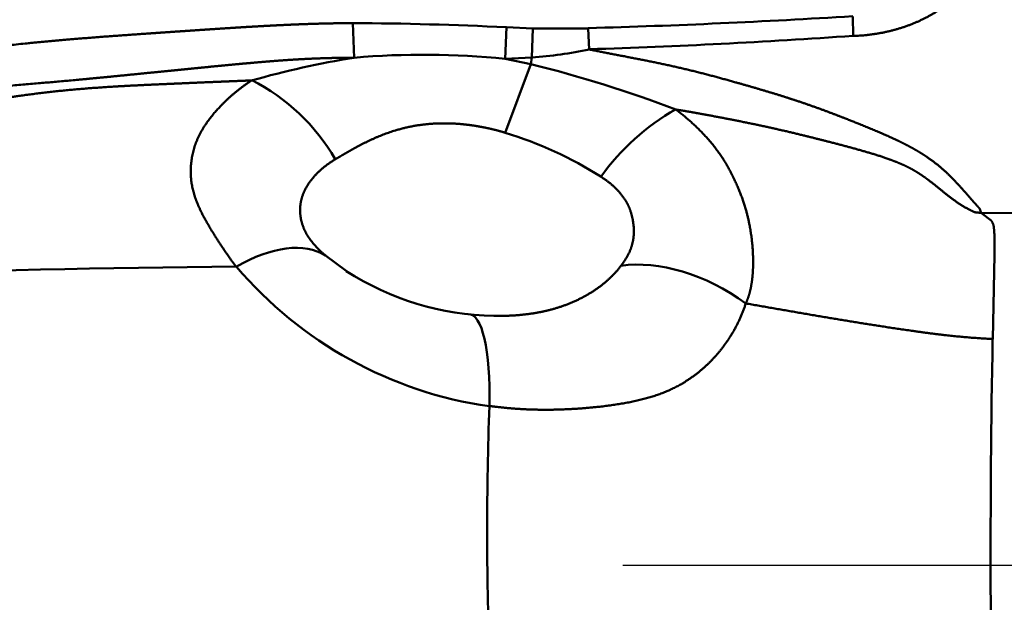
# Model space of a CAD drawing. Header units: inches. Extents: x -1.03 to 0.94, y -1.7 to 1.17.
# Tile 9 of 23: x -0.0741 to -0.009, y -0.0024 to 0.036. Entities that reach past the tile are written whole.
import ezdxf

# ---------------------------------------------------------------- set-up
doc = ezdxf.new("R2010")
doc.units = ezdxf.units.IN
doc.header["$LTSCALE"] = 0.03937
doc.header["$MEASUREMENT"] = 0
doc.header["$PDMODE"] = 1
doc.linetypes.add('CENTER2', pattern=[28.574999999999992, 19.05, -3.174999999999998, 3.174999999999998, -3.174999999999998])
doc.layers.get('DEFPOINTS').update_dxf_attribs({"linetype": 'CONTINUOUS', "lineweight": 25})
for name, color, linetype, lineweight in [('1', 4, 'CONTINUOUS', 50), ('2', 7, 'CONTINUOUS', 25), ('4', 2, 'CENTER2', 25)]:
    doc.layers.add(name, color=color, linetype=linetype, lineweight=lineweight)
doc.styles.add('INCH_STANDARD', font='Monos.ttf')
doc.dimstyles.new('INCH_STANDARD', dxfattribs={"dimtxt": 0.137795, "dimasz": 0.1, "dimexe": 0.06, "dimexo": 0.06, "dimgap": 0.024, "dimtad": 1, "dimdec": 3, "dimzin": 4, "dimdsep": 46, "dimtxsty": 'INCH_STANDARD', "dimcen": 0, "dimclrd": 256, "dimclre": 256, "dimclrt": 256, "dimadec": 1, "dimazin": 0, "dimtfac": 1, "dimtdec": 3, "dimtmove": 0, "dimatfit": 3, "dimfxl": 1, "dimtolj": 1, "dimlwd": -1, "dimlwe": -1, "dimarcsym": 0})

# ---------------------------------------------------------------- blocks, each defined once
blk = doc.blocks.new('*D2')
at = {"layer": '2'}
for p, q in [((0.1746386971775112, 0.1588191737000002), (0.1746386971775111, 0.2588191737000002)), ((0.0397546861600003, 0.0588191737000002), (0.2346386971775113, 0.0588191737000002)), ((0.1746386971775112, 0.0588191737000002), (0.1746386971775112, -0.0589232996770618)), ((0.0402962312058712, -0.0589232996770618), (0.2346386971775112, -0.0589232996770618)), ((0.1746386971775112, -0.1589232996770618), (0.1746386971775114, -0.8192728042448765))]:
    blk.add_line(p, q, dxfattribs=at)
for points in [[(0.1579720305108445, 0.1588191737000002), (0.1913053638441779, 0.1588191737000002), (0.1746386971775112, 0.0588191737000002)], [(0.1579720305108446, -0.1589232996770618), (0.1913053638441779, -0.1589232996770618), (0.1746386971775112, -0.0589232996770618)]]:
    blk.add_solid(points, dxfattribs=at)
at = {"layer": 'DEFPOINTS', "color": 0}
for p in [(-0.0202453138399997, 0.0588191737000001), (-0.0197037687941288, -0.0589232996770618), (0.1746386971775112, -0.0589232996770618)]:
    blk.add_point(p, dxfattribs=at)
at = {"layer": '2', "insert": (0.0793203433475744, -0.539098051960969), "char_height": 0.137795, "attachment_point": 5, "rotation": 90, "style": 'INCH_STANDARD'}
blk.add_mtext('\\A1;.118"', dxfattribs=at)

msp = doc.modelspace()

# ---------------------------------------------------------------- linework, layer by layer
at = {"layer": '1', "ltscale": 0.001454}
msp.add_line((-0.0519985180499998, 0.0335253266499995), (-0.0520739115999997, 0.0358132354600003), dxfattribs=at)
at = {"layer": '1', "ltscale": 0.000822}
msp.add_line((-0.0190146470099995, 0.0349644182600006), (-0.0190431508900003, 0.0362583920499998), dxfattribs=at)
at = {"layer": '1', "ltscale": 0.001322}
msp.add_line((-0.0420004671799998, 0.0334623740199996), (-0.0419321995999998, 0.0355433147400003), dxfattribs=at)
at = {"layer": '1', "ltscale": 0.00111}
msp.add_line((-0.0401855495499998, 0.0354646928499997), (-0.0419321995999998, 0.0355433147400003), dxfattribs=at)
at = {"layer": '1', "ltscale": 0.001216}
msp.add_line((-0.0402440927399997, 0.0335500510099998), (-0.0401855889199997, 0.0354646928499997), dxfattribs=at)
at = {"layer": '1', "ltscale": 0.002329}
msp.add_line((-0.0365182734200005, 0.0354591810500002), (-0.0401855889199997, 0.0354646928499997), dxfattribs=at)
at = {"layer": '1', "ltscale": 0.000883}
msp.add_line((-0.0364498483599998, 0.0340706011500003), (-0.0365182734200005, 0.0354591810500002), dxfattribs=at)
at = {"layer": '1', "ltscale": 0.001117}
msp.add_line((-0.0402440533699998, 0.0335500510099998), (-0.0420004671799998, 0.0334623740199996), dxfattribs=at)
at = {"layer": '1', "ltscale": 0.001092}
msp.add_line((-0.0420004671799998, 0.0334623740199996), (-0.0403183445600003, 0.0331086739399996), dxfattribs=at)
at = {"layer": '1', "ltscale": 0.000284}
msp.add_line((-0.0402440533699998, 0.0335500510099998), (-0.0403183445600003, 0.0331086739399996), dxfattribs=at)
at = {"layer": '1', "ltscale": 0.003073}
msp.add_line((-0.0420014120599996, 0.0285709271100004), (-0.0403183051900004, 0.0331086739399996), dxfattribs=at)
at = {"layer": '1', "ltscale": 0.001409}
msp.add_line((-0.0083211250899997, 0.0232843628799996), (-0.0105397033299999, 0.0232643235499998), dxfattribs=at)
at = {"layer": '1', "ltscale": 0.000509}
msp.add_line((-0.0105397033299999, 0.0232643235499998), (-0.0099017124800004, 0.02277806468), dxfattribs=at)
at = {"layer": '1', "ltscale": 0.001084}
msp.add_line((-0.0525146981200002, 0.0194373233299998), (-0.0538862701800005, 0.0204548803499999), dxfattribs=at)
at = {"layer": '1', "ltscale": 0.003532}
msp.add_line((-0.00967277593, 0.0205049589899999), (-0.00979375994, 0.0149434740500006), dxfattribs=at)
at = {"layer": '1'}
for centre, radius, start, end in [((-0.0536457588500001, -0.20665659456), 0.24247884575, 87.23115400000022, 89.62858299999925), ((-0.0506776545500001, 0.5435621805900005), 0.5082781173, 271.5962539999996, 273.5682369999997), ((-0.0494104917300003, 0.4602972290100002), 0.4264046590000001, 271.7417110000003, 274.0876189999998), ((-0.0420104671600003, 0.0606483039), 0.02715451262, 273.7295160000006, 281.817034), ((-0.0424594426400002, -0.0251520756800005), 0.05945192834, 99.23366500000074, 105.9200840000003), ((-0.0473612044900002, -0.0206134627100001), 0.05433961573, 84.33852199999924, 94.89575399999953), ((-0.0603716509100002, -0.0477787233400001), 0.08333412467, 69.16885400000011, 76.07616099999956), ((-0.0647419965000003, 0.0201721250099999), 0.01329044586, 30.00573800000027, 63.25421900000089), ((-0.0230009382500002, 0.0165633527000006), 0.01560882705, 119.7410949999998, 144.333576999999), ((-0.0497836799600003, 0.0033473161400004), 0.0263987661, 57.73534400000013, 72.85335199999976), ((-0.0550743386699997, -0.7271772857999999), 0.7469159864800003, 90.36115799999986, 94.33040900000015), ((-0.0392235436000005, 0.0372086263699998), 0.02698400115, 220.3962420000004, 261.8393280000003), ((-0.04240369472, 0.0351926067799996), 0.01872224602, 237.3095380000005, 268.9130839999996), ((0.7614648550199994, 0.0005425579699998), 0.77139463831, 178.9303009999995, 181.3667070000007), ((0.1864176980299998, 0.0022972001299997), 0.22961749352, 177.9480279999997, 182.0742409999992)]:
    msp.add_arc(centre, radius, start, end, dxfattribs=at)
for centre, major_axis, ratio, start_param, end_param in [((-0.0599018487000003, 0.0129655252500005), (-0.0063282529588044, -0.007253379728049), 0.535049, 3.217537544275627, 4.146175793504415), ((-0.0298022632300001, 0.0123486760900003), (0.0078472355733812, -0.0055748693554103), 0.6414180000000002, 1.555413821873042, 2.554713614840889), ((-0.0455234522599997, 0.0070310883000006), (-0.0011433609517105, -0.0095577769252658), 0.230269, 1.971721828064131, 3.176435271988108)]:
    msp.add_ellipse(centre, major_axis=major_axis, ratio=ratio, start_param=start_param, end_param=end_param, dxfattribs=at)
for points, knots in [([(-0.0200242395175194, 0.0581453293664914), (-0.0206010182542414, 0.0581030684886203), (-0.0211913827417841, 0.0580869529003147), (-0.0217811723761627, 0.0580956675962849), (-0.0229819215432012, 0.0581069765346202), (-0.0241900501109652, 0.058091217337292), (-0.0247931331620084, 0.0580710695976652), (-0.0265980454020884, 0.0579894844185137), (-0.0283950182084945, 0.0578704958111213), (-0.0295923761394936, 0.0577979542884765), (-0.0334720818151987, 0.0575961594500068), (-0.037349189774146, 0.0574734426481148), (-0.0410024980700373, 0.0573479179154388), (-0.0450992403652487, 0.0572030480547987), (-0.0491847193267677, 0.057011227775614), (-0.0506078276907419, 0.0569376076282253), (-0.0522081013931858, 0.056847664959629), (-0.0538061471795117, 0.0567928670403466), (-0.0539772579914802, 0.0567874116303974), (-0.0543676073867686, 0.0567766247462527), (-0.0547618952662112, 0.0567685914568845), (-0.0549353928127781, 0.0567660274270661), (-0.0554676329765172, 0.0567605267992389), (-0.0560003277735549, 0.0567606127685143), (-0.0563538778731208, 0.0567619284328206), (-0.0574361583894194, 0.0567676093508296), (-0.0584817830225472, 0.0567722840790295), (-0.0592018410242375, 0.0567646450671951), (-0.0613182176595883, 0.0566994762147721), (-0.0634163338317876, 0.0565401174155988), (-0.0648072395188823, 0.056419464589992), (-0.0663870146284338, 0.0563495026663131), (-0.0679778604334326, 0.0563210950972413), (-0.0681573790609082, 0.0563183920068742), (-0.0685312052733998, 0.0563136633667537), (-0.0688952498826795, 0.0563103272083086), (-0.0690691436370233, 0.0563089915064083), (-0.0712046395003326, 0.0562915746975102), (-0.0733579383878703, 0.0562481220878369), (-0.0753140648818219, 0.0560010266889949), (-0.0774447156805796, 0.0558695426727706), (-0.0795812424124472, 0.0557888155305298), (-0.0797522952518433, 0.0557826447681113), (-0.0801357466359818, 0.0557691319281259), (-0.0805322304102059, 0.0557555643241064), (-0.0807111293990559, 0.0557494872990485), (-0.0825049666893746, 0.0556901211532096), (-0.0842988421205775, 0.0556460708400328), (-0.0858805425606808, 0.0556246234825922), (-0.0889215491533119, 0.0555007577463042), (-0.0919710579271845, 0.0553223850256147), (-0.0934006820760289, 0.0552458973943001), (-0.0962558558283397, 0.0550706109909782), (-0.0991104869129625, 0.0549164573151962), (-0.100538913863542, 0.0548515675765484), (-0.1038712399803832, 0.0547258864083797), (-0.1072067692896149, 0.0546547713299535), (-0.1091129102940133, 0.0546227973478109), (-0.1113116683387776, 0.0545486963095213), (-0.1134983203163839, 0.0543001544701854), (-0.1137928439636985, 0.0542651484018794), (-0.1143638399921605, 0.0541713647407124), (-0.1149256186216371, 0.0540172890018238), (-0.1152029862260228, 0.0539214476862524), (-0.1159653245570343, 0.0535989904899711), (-0.1166591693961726, 0.0531433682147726), (-0.1170740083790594, 0.0528023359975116), (-0.1180832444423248, 0.0518382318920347), (-0.118921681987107, 0.0507323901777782), (-0.1194000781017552, 0.0500197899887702), (-0.1202862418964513, 0.048550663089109), (-0.1210663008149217, 0.0470319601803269), (-0.1214248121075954, 0.0462970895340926), (-0.1219279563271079, 0.0451770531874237), (-0.1224099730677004, 0.0440497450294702), (-0.1225574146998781, 0.0437076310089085), (-0.1228255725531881, 0.0429914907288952), (-0.1230290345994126, 0.0422505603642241), (-0.1231124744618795, 0.0418742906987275), (-0.1235027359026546, 0.0396169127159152), (-0.1232690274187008, 0.037286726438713), (-0.1226700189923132, 0.0354775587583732), (-0.1210048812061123, 0.0327808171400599), (-0.1185270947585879, 0.0308663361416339), (-0.1174442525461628, 0.0302444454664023), (-0.1158181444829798, 0.0296679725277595), (-0.1141290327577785, 0.0294546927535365), (-0.1136399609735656, 0.0294217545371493), (-0.1130328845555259, 0.0294096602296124), (-0.1124333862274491, 0.0294156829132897), (-0.1123120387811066, 0.0294174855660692), (-0.1120350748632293, 0.0294222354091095), (-0.1118063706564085, 0.0294272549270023), (-0.1116869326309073, 0.0294300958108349), (-0.1094659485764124, 0.0294874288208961), (-0.1072541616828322, 0.0296234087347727), (-0.1051702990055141, 0.029747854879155), (-0.1029828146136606, 0.0298551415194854), (-0.1007970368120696, 0.0299183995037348), (-0.1006923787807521, 0.0299212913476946), (-0.1005007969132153, 0.0299265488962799), (-0.1002857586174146, 0.0299318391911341), (-0.1001554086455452, 0.0299348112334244), (-0.099891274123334, 0.0299406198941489), (-0.0996338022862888, 0.0299458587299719), (-0.0995147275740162, 0.02994815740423), (-0.0990112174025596, 0.0299571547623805), (-0.0985066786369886, 0.0299650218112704), (-0.0981027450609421, 0.02997164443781), (-0.0976985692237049, 0.0299791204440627), (-0.0972942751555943, 0.0299876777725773)], [0, 0, 0, 0, 0, 0, 0.1516318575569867, 0.1516318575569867, 0.1516318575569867, 0.3032637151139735, 0.3032637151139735, 0.3032637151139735, 0.6065215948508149, 0.6065215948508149, 0.6065215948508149, 1.285805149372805, 1.285805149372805, 1.285805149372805, 1.64949346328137, 1.64949346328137, 1.64949346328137, 1.694958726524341, 1.694958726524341, 1.694958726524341, 1.740423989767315, 1.740423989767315, 1.740423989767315, 1.831353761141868, 1.831353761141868, 1.831353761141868, 2.013201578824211, 2.013201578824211, 2.013201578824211, 2.37558300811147, 2.37558300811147, 2.37558300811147, 2.420883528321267, 2.420883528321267, 2.420883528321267, 2.466184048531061, 2.466184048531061, 2.466184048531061, 2.96547290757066, 2.96547290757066, 2.96547290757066, 3.010975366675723, 3.010975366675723, 3.010975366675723, 3.056479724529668, 3.056479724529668, 3.056479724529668, 3.468126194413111, 3.468126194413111, 3.468126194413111, 3.832029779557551, 3.832029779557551, 3.832029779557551, 4.195933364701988, 4.195933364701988, 4.195933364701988, 4.681002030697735, 4.681002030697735, 4.681002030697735, 4.753241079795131, 4.753241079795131, 4.753241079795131, 4.825480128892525, 4.825480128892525, 4.825480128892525, 4.95809501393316, 4.95809501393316, 4.95809501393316, 5.174992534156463, 5.174992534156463, 5.174992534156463, 5.39415114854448, 5.39415114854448, 5.39415114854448, 5.489559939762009, 5.489559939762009, 5.489559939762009, 5.584968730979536, 5.584968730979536, 5.584968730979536, 6.058094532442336, 6.058094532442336, 6.058094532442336, 6.35595081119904, 6.35595081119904, 6.35595081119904, 6.476532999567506, 6.476532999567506, 6.476532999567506, 6.506682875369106, 6.506682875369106, 6.506682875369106, 6.53683275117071, 6.53683275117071, 6.53683275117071, 7.06913476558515, 7.06913476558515, 7.06913476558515, 7.094831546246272, 7.094831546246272, 7.094831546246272, 7.120530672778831, 7.120530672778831, 7.120530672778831, 7.146229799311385, 7.146229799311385, 7.146229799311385, 7.248880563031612, 7.248880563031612, 7.248880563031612, 7.248880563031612, 7.248880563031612, 7.248880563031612]), ([(-0.0190146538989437, 0.034964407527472), (-0.0189406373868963, 0.0349667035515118), (-0.0188615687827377, 0.0349698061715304), (-0.0187738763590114, 0.0349738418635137), (-0.0169773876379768, 0.0350742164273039), (-0.0151925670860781, 0.0355084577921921), (-0.013613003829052, 0.0362147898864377), (-0.0114542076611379, 0.0379275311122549), (-0.0101714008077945, 0.0402923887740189), (-0.0098495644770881, 0.0411818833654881), (-0.0094496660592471, 0.0430879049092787), (-0.0095639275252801, 0.0450226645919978), (-0.0097532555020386, 0.0460943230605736), (-0.0101385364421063, 0.0472234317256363), (-0.0106465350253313, 0.0482720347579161), (-0.0107192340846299, 0.0484154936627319), (-0.0108717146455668, 0.048710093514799), (-0.0110254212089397, 0.0490006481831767), (-0.0111022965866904, 0.0491457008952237), (-0.0117548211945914, 0.0503741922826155), (-0.0124245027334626, 0.0516008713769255), (-0.0132186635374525, 0.0529129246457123), (-0.0144183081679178, 0.0547359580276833), (-0.0158913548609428, 0.0563583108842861), (-0.0165999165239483, 0.0570146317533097), (-0.0177101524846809, 0.0577599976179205), (-0.0189763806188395, 0.0580988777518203), (-0.0193232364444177, 0.0581555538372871), (-0.0196760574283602, 0.0581709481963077), (-0.0200242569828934, 0.0581453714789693)], [0, 0, 0, 0, 0, 0, 0.0203044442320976, 0.0203044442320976, 0.0203044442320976, 0.4471906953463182, 0.4471906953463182, 0.4471906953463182, 0.6714859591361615, 0.6714859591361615, 0.6714859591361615, 0.9212766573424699, 0.9212766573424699, 0.9212766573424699, 0.9634579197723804, 0.9634579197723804, 0.9634579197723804, 1.00563918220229, 1.00563918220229, 1.00563918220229, 1.320834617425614, 1.320834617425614, 1.320834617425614, 1.560287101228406, 1.560287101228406, 1.560287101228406, 1.646965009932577, 1.646965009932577, 1.646965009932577, 1.646965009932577, 1.646965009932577, 1.646965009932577]), ([(-0.020002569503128, 0.0577768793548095), (-0.0206102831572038, 0.0577328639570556), (-0.021231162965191, 0.0577161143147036), (-0.0218048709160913, 0.0577249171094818), (-0.0230371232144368, 0.0577344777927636), (-0.0242700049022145, 0.0577144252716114), (-0.0248816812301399, 0.0576917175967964), (-0.0267165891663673, 0.0576033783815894), (-0.0285514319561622, 0.0574801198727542), (-0.029775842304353, 0.0574063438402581), (-0.0335609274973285, 0.0572118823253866), (-0.0373390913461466, 0.0570894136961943), (-0.0414893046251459, 0.0569453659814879), (-0.045458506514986, 0.0568028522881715), (-0.0494167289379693, 0.0566176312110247), (-0.0508384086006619, 0.0565445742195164), (-0.0524389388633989, 0.0564566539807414), (-0.0540425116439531, 0.0564074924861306), (-0.0542386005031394, 0.056402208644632), (-0.0546415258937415, 0.0563927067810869), (-0.0550050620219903, 0.0563872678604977), (-0.0551770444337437, 0.0563856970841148), (-0.0557116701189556, 0.0563822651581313), (-0.056245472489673, 0.0563832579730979), (-0.0566066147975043, 0.0563846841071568), (-0.0583829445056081, 0.0563942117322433), (-0.0601370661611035, 0.0563898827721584), (-0.0615268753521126, 0.0562916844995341), (-0.0632717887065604, 0.0561512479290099), (-0.0650301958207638, 0.0560418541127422), (-0.0653814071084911, 0.0560218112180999), (-0.0660850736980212, 0.0559860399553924), (-0.0667911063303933, 0.0559594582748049), (-0.0671523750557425, 0.0559485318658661), (-0.0676711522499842, 0.0559358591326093), (-0.0682104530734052, 0.0559273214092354), (-0.0684013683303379, 0.0559247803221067), (-0.0687714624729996, 0.0559206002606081), (-0.069122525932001, 0.0559175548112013), (-0.0693000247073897, 0.0559160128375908), (-0.0714325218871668, 0.0558956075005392), (-0.0735622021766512, 0.0558353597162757), (-0.0755120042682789, 0.0555861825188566), (-0.0776562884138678, 0.0554679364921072), (-0.0797952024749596, 0.0553914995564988), (-0.0799812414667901, 0.0553850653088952), (-0.0803807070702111, 0.0553713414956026), (-0.0807545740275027, 0.0553587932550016), (-0.0809255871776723, 0.0553531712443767), (-0.0819978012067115, 0.0553188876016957), (-0.083070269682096, 0.0552901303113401), (-0.083963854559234, 0.0552702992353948), (-0.0855715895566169, 0.055231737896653), (-0.0871778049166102, 0.0551774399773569), (-0.0878981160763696, 0.0551481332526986), (-0.0893083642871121, 0.0550804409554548), (-0.0907604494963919, 0.0550007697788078), (-0.0914647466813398, 0.054964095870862), (-0.0943862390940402, 0.0548003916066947), (-0.0973075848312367, 0.0546177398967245), (-0.0991920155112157, 0.0545126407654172), (-0.1033116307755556, 0.0543471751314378), (-0.1074316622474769, 0.0542612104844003), (-0.1093360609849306, 0.0542278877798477), (-0.1114326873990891, 0.0541509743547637), (-0.1135034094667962, 0.0539047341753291), (-0.1136974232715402, 0.0538795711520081), (-0.1140634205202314, 0.0538213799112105), (-0.11442184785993, 0.0537392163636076), (-0.1145990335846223, 0.0536907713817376), (-0.1150904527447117, 0.0535315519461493), (-0.1155549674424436, 0.0533080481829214), (-0.115842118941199, 0.0531355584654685), (-0.1168908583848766, 0.0523867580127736), (-0.1177316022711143, 0.0513742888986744), (-0.118298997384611, 0.050546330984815), (-0.1191713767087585, 0.0490962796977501), (-0.1199291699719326, 0.0475774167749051), (-0.1202406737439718, 0.0469165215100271), (-0.120688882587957, 0.0459200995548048), (-0.1211057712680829, 0.0449087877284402), (-0.1212410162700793, 0.0445698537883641), (-0.1214420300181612, 0.044057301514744), (-0.121639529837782, 0.0435498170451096), (-0.1217039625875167, 0.0433873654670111), (-0.1218301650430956, 0.043053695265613), (-0.1219435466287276, 0.0427172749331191), (-0.1219964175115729, 0.04254805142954), (-0.1223478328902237, 0.0413222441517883), (-0.1224845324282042, 0.0400418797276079), (-0.1224432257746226, 0.0388829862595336), (-0.1219390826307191, 0.0360814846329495), (-0.1204371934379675, 0.0336209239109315), (-0.1191444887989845, 0.0323234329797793), (-0.1172557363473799, 0.0310953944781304), (-0.1151281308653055, 0.0305416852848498), (-0.1146529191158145, 0.030454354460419), (-0.1140536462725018, 0.0303867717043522), (-0.1134464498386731, 0.0303586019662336), (-0.1133246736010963, 0.0303544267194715), (-0.1130805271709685, 0.0303487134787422), (-0.1128351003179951, 0.0303475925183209), (-0.1127092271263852, 0.0303480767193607), (-0.1124682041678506, 0.0303503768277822), (-0.1122137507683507, 0.0303552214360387), (-0.1120610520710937, 0.0303584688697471), (-0.1118121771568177, 0.0303643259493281), (-0.1115632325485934, 0.0303712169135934), (-0.1114387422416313, 0.0303749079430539), (-0.1092359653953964, 0.030444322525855), (-0.1070278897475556, 0.0305823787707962), (-0.1049398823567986, 0.0307023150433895), (-0.1027403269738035, 0.0308058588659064), (-0.1005368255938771, 0.0308621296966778), (-0.1004328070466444, 0.0308647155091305), (-0.1001743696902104, 0.0308704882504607), (-0.0998842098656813, 0.0308763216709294), (-0.0997237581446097, 0.0308795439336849), (-0.099489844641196, 0.0308835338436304), (-0.0992559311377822, 0.0308875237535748), (-0.0991592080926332, 0.0308888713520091), (-0.0987234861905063, 0.0308955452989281), (-0.0982883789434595, 0.0309020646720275), (-0.0979622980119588, 0.030907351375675), (-0.0976363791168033, 0.0309132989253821), (-0.0973105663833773, 0.0309200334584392)], [0, 0, 0, 0, 0, 0, 0.1569515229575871, 0.1569515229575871, 0.1569515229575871, 0.3118371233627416, 0.3118371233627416, 0.3118371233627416, 0.6216055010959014, 0.6216055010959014, 0.6216055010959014, 1.269352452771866, 1.269352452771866, 1.269352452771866, 1.632942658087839, 1.632942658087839, 1.632942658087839, 1.678401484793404, 1.678401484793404, 1.678401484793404, 1.723860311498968, 1.723860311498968, 1.723860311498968, 1.81476780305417, 1.81476780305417, 1.81476780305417, 2.178048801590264, 2.178048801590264, 2.178048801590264, 2.268503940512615, 2.268503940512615, 2.268503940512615, 2.358959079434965, 2.358959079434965, 2.358959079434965, 2.404189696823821, 2.404189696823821, 2.404189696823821, 2.44942031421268, 2.44942031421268, 2.44942031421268, 2.948241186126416, 2.948241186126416, 2.948241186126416, 2.993738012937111, 2.993738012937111, 2.993738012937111, 3.039231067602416, 3.039231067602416, 3.039231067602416, 3.266686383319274, 3.266686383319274, 3.266686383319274, 3.448648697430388, 3.448648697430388, 3.448648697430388, 3.630680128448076, 3.630680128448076, 3.630680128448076, 4.19337191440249, 4.19337191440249, 4.19337191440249, 4.678630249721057, 4.678630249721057, 4.678630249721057, 4.726552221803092, 4.726552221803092, 4.726552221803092, 4.774474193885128, 4.774474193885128, 4.774474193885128, 4.8618164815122, 4.8618164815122, 4.8618164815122, 5.113033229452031, 5.113033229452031, 5.113033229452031, 5.302081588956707, 5.302081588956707, 5.302081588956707, 5.396615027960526, 5.396615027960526, 5.396615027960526, 5.443887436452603, 5.443887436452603, 5.443887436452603, 5.491159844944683, 5.491159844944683, 5.491159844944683, 5.784086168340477, 5.784086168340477, 5.784086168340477, 6.239989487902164, 6.239989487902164, 6.239989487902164, 6.367278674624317, 6.367278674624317, 6.367278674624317, 6.399106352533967, 6.399106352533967, 6.399106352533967, 6.430934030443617, 6.430934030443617, 6.430934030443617, 6.462763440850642, 6.462763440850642, 6.462763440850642, 6.494592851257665, 6.494592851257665, 6.494592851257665, 7.025888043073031, 7.025888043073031, 7.025888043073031, 7.053654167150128, 7.053654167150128, 7.053654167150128, 7.081420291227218, 7.081420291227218, 7.081420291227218, 7.109121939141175, 7.109121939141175, 7.109121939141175, 7.192226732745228, 7.192226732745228, 7.192226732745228, 7.192226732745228, 7.192226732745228, 7.192226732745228]), ([(-0.052073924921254, 0.0358132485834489), (-0.0523057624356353, 0.0358118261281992), (-0.0525377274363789, 0.0358098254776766), (-0.0527698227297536, 0.0358072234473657), (-0.0531181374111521, 0.0358023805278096), (-0.0534667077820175, 0.0357960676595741), (-0.053582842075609, 0.0357937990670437), (-0.0538155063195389, 0.0357889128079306), (-0.0540479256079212, 0.0357833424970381), (-0.054151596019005, 0.0357807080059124), (-0.0544979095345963, 0.0357714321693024), (-0.0548503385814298, 0.0357605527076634), (-0.055079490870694, 0.0357528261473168), (-0.0555429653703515, 0.0357360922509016), (-0.0560056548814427, 0.0357171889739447), (-0.0562367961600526, 0.0357072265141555), (-0.0565831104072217, 0.0356915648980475), (-0.0569289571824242, 0.035674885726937), (-0.0570180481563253, 0.0356705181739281), (-0.0572382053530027, 0.0356595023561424), (-0.0574782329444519, 0.0356470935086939), (-0.0575914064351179, 0.0356411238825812), (-0.0578233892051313, 0.0356287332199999), (-0.0580533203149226, 0.0356160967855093), (-0.0581883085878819, 0.0356085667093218), (-0.0584221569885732, 0.0355953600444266), (-0.0586467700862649, 0.0355823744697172), (-0.0587630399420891, 0.0355755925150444), (-0.0593343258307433, 0.0355419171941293), (-0.0599041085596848, 0.0355067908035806), (-0.06035912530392, 0.0354779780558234), (-0.061266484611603, 0.0354192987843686), (-0.0621722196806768, 0.0353588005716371), (-0.0626241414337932, 0.0353282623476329), (-0.0633019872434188, 0.0352820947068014), (-0.0639800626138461, 0.0352356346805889), (-0.0642445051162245, 0.035217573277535), (-0.0644553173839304, 0.0352030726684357), (-0.0647544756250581, 0.0351825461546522), (-0.0648183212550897, 0.0351781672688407), (-0.0649369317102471, 0.0351700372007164), (-0.065047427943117, 0.0351624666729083), (-0.0651048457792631, 0.0351585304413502), (-0.0652746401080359, 0.0351468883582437), (-0.0654444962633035, 0.0351352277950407), (-0.0655577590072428, 0.0351274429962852), (-0.068414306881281, 0.0349307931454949), (-0.0712878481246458, 0.0347230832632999), (-0.0739129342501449, 0.0344755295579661), (-0.0784834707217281, 0.0339624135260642), (-0.0830442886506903, 0.0332679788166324), (-0.0854931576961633, 0.0328680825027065), (-0.0873379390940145, 0.032523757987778), (-0.0891662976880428, 0.0321756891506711), (-0.0892131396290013, 0.0321667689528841), (-0.0893458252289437, 0.0321414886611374), (-0.0894899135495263, 0.0321140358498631), (-0.0895398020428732, 0.0321045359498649), (-0.0896438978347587, 0.0320847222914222), (-0.0897427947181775, 0.0320659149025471), (-0.0898005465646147, 0.0320549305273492), (-0.0898962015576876, 0.0320367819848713), (-0.0899918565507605, 0.0320186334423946), (-0.0900284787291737, 0.0320117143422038), (-0.0901959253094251, 0.031980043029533), (-0.0903633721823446, 0.0319484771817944), (-0.0904750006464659, 0.0319274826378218), (-0.0912538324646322, 0.0317813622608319), (-0.0920325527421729, 0.0316379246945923), (-0.0926903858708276, 0.0315193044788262), (-0.093475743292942, 0.0313826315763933), (-0.0942509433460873, 0.0312588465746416), (-0.0943533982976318, 0.0312427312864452), (-0.0945627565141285, 0.0312102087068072), (-0.0947864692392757, 0.0311766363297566), (-0.0948959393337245, 0.0311605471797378), (-0.0954464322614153, 0.0310813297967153), (-0.09599688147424, 0.0310117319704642), (-0.0964364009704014, 0.0309655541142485), (-0.0968762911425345, 0.0309290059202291), (-0.0973105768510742, 0.0309200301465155)], [0, 0, 0, 0, 0, 0, 0.068759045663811, 0.068759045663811, 0.068759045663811, 0.1031391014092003, 0.1031391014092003, 0.1031391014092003, 0.1375191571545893, 0.1375191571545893, 0.1375191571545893, 0.2062779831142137, 0.2062779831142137, 0.2062779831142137, 0.2750368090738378, 0.2750368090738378, 0.2750368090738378, 0.30939397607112, 0.30939397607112, 0.30939397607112, 0.3437511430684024, 0.3437511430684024, 0.3437511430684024, 0.3781066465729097, 0.3781066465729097, 0.3781066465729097, 0.412462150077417, 0.412462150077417, 0.412462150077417, 0.5498709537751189, 0.5498709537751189, 0.5498709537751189, 0.6868377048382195, 0.6868377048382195, 0.6868377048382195, 0.7553229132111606, 0.7553229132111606, 0.7553229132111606, 0.7724455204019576, 0.7724455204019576, 0.7724455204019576, 0.7895681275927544, 0.7895681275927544, 0.7895681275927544, 0.8238112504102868, 0.8238112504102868, 0.8238112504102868, 1.652987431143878, 1.652987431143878, 1.652987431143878, 2.196022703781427, 2.196022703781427, 2.196022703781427, 2.213168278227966, 2.213168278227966, 2.213168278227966, 2.230313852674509, 2.230313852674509, 2.230313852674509, 2.247464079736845, 2.247464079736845, 2.247464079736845, 2.264614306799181, 2.264614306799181, 2.264614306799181, 2.298913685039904, 2.298913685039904, 2.298913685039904, 2.503924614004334, 2.503924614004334, 2.503924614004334, 2.537866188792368, 2.537866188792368, 2.537866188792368, 2.571807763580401, 2.571807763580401, 2.571807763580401, 2.707569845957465, 2.707569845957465, 2.707569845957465, 2.707569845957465, 2.707569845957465, 2.707569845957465]), ([(-0.0105397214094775, 0.0232643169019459), (-0.0105692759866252, 0.0233209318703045), (-0.0105987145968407, 0.0233775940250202), (-0.0106039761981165, 0.023442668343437), (-0.0106460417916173, 0.0235237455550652), (-0.010688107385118, 0.0236048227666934), (-0.0107098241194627, 0.023628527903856), (-0.0107536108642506, 0.0236754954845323), (-0.0107973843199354, 0.0237224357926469), (-0.0108190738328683, 0.0237459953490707), (-0.0111003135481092, 0.0240515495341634), (-0.0113722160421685, 0.0243634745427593), (-0.0116272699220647, 0.024659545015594), (-0.012242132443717, 0.0253557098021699), (-0.0129233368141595, 0.0260352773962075), (-0.0133449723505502, 0.0264082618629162), (-0.0138596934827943, 0.0267952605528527), (-0.014399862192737, 0.0271423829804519), (-0.0144601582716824, 0.0271804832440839), (-0.0145849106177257, 0.0272578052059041), (-0.0147047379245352, 0.0273298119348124), (-0.0147606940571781, 0.0273629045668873), (-0.0149439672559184, 0.0274697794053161), (-0.0151367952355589, 0.0275777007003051), (-0.0152599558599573, 0.0276444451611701), (-0.0156402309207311, 0.0278458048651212), (-0.0160256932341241, 0.0280355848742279), (-0.016284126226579, 0.0281577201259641), (-0.0175727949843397, 0.0287464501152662), (-0.0188807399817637, 0.0292627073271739), (-0.0199185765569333, 0.0296713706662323), (-0.0214705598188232, 0.0302660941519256), (-0.0231496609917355, 0.0308216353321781), (-0.023698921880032, 0.0309949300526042), (-0.0253857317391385, 0.0315106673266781), (-0.0270874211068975, 0.0319922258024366), (-0.0282154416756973, 0.0323125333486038), (-0.0305580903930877, 0.0329080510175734), (-0.0329335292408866, 0.0333946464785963), (-0.0341185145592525, 0.0336147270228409), (-0.0352911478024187, 0.0338370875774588), (-0.03644983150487, 0.0340705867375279)], [0, 0, 0, 0, 0, 0, 0.0184941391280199, 0.0184941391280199, 0.0184941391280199, 0.0277437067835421, 0.0277437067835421, 0.0277437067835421, 0.0369932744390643, 0.0369932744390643, 0.0369932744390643, 0.1476700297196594, 0.1476700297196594, 0.1476700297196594, 0.2971478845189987, 0.2971478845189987, 0.2971478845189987, 0.3160988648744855, 0.3160988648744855, 0.3160988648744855, 0.3350498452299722, 0.3350498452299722, 0.3350498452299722, 0.3729493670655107, 0.3729493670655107, 0.3729493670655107, 0.4487425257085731, 0.4487425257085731, 0.4487425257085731, 0.7490958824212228, 0.7490958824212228, 0.7490958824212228, 0.9003112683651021, 0.9003112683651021, 0.9003112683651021, 1.20411644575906, 1.20411644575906, 1.20411644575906, 1.508590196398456, 1.508590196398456, 1.508590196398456, 1.508590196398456, 1.508590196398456, 1.508590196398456]), ([(-0.0519985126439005, 0.0335253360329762), (-0.0522254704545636, 0.0335246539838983), (-0.0524524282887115, 0.033523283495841), (-0.0526793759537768, 0.0335211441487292), (-0.0530197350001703, 0.0335166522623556), (-0.0533599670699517, 0.03351003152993), (-0.0534732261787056, 0.0335075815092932), (-0.0537002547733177, 0.0335021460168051), (-0.0539266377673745, 0.0334956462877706), (-0.0540275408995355, 0.0334925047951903), (-0.0543655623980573, 0.0334812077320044), (-0.0547094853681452, 0.0334673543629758), (-0.0549337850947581, 0.0334572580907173), (-0.0553873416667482, 0.0334349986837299), (-0.0558408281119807, 0.0334090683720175), (-0.0560675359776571, 0.0333952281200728), (-0.0564075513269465, 0.0333732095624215), (-0.0567474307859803, 0.0333493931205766), (-0.0568348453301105, 0.0333431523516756), (-0.0570514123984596, 0.0333272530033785), (-0.0572879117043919, 0.033309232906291), (-0.0573995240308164, 0.033300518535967), (-0.0576283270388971, 0.0332824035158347), (-0.0578551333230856, 0.0332638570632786), (-0.057988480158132, 0.0332527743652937), (-0.0582195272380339, 0.033233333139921), (-0.0584415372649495, 0.0332141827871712), (-0.0585565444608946, 0.033204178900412), (-0.0591217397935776, 0.0331544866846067), (-0.0596864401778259, 0.0331026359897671), (-0.0601379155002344, 0.0330602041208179), (-0.061040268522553, 0.0329738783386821), (-0.0619425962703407, 0.0328852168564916), (-0.0623937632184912, 0.0328404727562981), (-0.0630709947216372, 0.0327728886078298), (-0.0637492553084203, 0.0327049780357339), (-0.0640147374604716, 0.0326784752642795), (-0.0642267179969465, 0.0326572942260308), (-0.0645232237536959, 0.0326275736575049), (-0.064587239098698, 0.0326211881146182), (-0.0647073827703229, 0.032609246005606), (-0.0648178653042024, 0.0325982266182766), (-0.0648751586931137, 0.0325925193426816), (-0.0670894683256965, 0.0323720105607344), (-0.0693009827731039, 0.0321546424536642), (-0.0702764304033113, 0.0320562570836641), (-0.0743744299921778, 0.0317086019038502), (-0.0784955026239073, 0.0313511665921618), (-0.0796267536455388, 0.0312362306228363), (-0.0826133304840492, 0.0309048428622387), (-0.0855957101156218, 0.0305427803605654), (-0.0866088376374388, 0.0304168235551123), (-0.0876729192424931, 0.0302691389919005), (-0.088744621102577, 0.0301285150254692), (-0.088792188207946, 0.0301222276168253), (-0.0889237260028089, 0.0301052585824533), (-0.0890705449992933, 0.0300863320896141), (-0.0891224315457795, 0.0300796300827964), (-0.0892283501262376, 0.0300661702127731), (-0.0893286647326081, 0.0300536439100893), (-0.0893861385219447, 0.030046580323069), (-0.089485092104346, 0.0300343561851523), (-0.0895840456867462, 0.0300221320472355), (-0.0896186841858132, 0.0300182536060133), (-0.0904397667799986, 0.0299208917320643), (-0.0912637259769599, 0.0298386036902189), (-0.0921978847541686, 0.0297590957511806), (-0.0930844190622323, 0.029711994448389), (-0.0939822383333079, 0.0296961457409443), (-0.094091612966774, 0.0296946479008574), (-0.0943141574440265, 0.0296930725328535), (-0.0945525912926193, 0.0296942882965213), (-0.0946693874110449, 0.0296957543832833), (-0.0952577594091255, 0.0297071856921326), (-0.0958509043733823, 0.0297417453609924), (-0.0963292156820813, 0.0297904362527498), (-0.0968114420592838, 0.0298621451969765), (-0.0972942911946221, 0.0299876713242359)], [0, 0, 0, 0, 0, 0, 0.0684998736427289, 0.0684998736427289, 0.0684998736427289, 0.1027503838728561, 0.1027503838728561, 0.1027503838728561, 0.1370008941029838, 0.1370008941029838, 0.1370008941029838, 0.2055004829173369, 0.2055004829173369, 0.2055004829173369, 0.2740000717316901, 0.2740000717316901, 0.2740000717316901, 0.3082636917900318, 0.3082636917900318, 0.3082636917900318, 0.3425273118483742, 0.3425273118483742, 0.3425273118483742, 0.3767888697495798, 0.3767888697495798, 0.3767888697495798, 0.411050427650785, 0.411050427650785, 0.411050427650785, 0.5480828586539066, 0.5480828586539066, 0.5480828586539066, 0.6850307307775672, 0.6850307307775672, 0.6850307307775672, 0.7535064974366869, 0.7535064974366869, 0.7535064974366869, 0.7706268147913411, 0.7706268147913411, 0.7706268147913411, 0.7877471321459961, 0.7877471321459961, 0.7877471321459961, 1.440197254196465, 1.440197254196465, 1.440197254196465, 2.038678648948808, 2.038678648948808, 2.038678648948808, 2.346913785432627, 2.346913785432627, 2.346913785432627, 2.364044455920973, 2.364044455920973, 2.364044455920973, 2.381175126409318, 2.381175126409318, 2.381175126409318, 2.398310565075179, 2.398310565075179, 2.398310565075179, 2.415446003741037, 2.415446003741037, 2.415446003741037, 2.646014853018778, 2.646014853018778, 2.646014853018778, 2.680470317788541, 2.680470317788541, 2.680470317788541, 2.714925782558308, 2.714925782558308, 2.714925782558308, 2.852736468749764, 2.852736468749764, 2.852736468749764, 2.852736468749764, 2.852736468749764, 2.852736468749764]), ([(-0.0587685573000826, 0.0320253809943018), (-0.0595982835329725, 0.0319938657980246), (-0.0604260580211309, 0.0319605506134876), (-0.0612524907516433, 0.0319257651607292), (-0.0623543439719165, 0.0318783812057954), (-0.0634573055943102, 0.0318303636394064), (-0.0637477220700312, 0.0318176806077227), (-0.0641075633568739, 0.0318020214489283), (-0.0644989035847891, 0.031784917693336), (-0.0646363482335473, 0.0317788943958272), (-0.0657153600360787, 0.0317313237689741), (-0.0667903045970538, 0.0316812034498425), (-0.0677290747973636, 0.0316323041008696), (-0.0708072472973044, 0.031437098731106), (-0.0738307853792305, 0.0310961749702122), (-0.0759648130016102, 0.0307563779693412), (-0.0796941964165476, 0.030064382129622), (-0.0833643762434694, 0.0292173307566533), (-0.0849319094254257, 0.028821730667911), (-0.0866477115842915, 0.0283747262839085), (-0.0883082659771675, 0.0279007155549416), (-0.0884415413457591, 0.0278623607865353), (-0.0886475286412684, 0.0278027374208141), (-0.0888972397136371, 0.0277292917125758), (-0.0890301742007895, 0.0276899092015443), (-0.0897867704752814, 0.0274637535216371), (-0.0905416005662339, 0.0272275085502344), (-0.091167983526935, 0.0270244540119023), (-0.0919157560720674, 0.0267734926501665), (-0.0926586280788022, 0.02651343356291), (-0.0927790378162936, 0.0264709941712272), (-0.0930027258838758, 0.0263915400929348), (-0.0932553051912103, 0.0263009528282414), (-0.0933774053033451, 0.0262570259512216), (-0.0938683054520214, 0.0260796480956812), (-0.0943569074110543, 0.0259001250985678), (-0.0947219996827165, 0.0257641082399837), (-0.0960514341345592, 0.0252611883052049), (-0.0973642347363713, 0.0247346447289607), (-0.0983192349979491, 0.024333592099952), (-0.1011460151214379, 0.0230989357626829), (-0.1038984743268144, 0.0217475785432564), (-0.1057043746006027, 0.020797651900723), (-0.1074866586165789, 0.0198938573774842), (-0.1091740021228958, 0.01896971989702)], [0, 0, 0, 0, 0, 0, 0.2120136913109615, 0.2120136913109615, 0.2120136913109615, 0.2826864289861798, 0.2826864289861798, 0.2826864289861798, 0.3172517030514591, 0.3172517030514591, 0.3172517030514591, 0.5592024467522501, 0.5592024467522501, 0.5592024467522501, 1.119872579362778, 1.119872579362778, 1.119872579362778, 1.541477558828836, 1.541477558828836, 1.541477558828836, 1.576611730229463, 1.576611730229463, 1.576611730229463, 1.61174590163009, 1.61174590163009, 1.61174590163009, 1.78672795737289, 1.78672795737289, 1.78672795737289, 1.821635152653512, 1.821635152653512, 1.821635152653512, 1.856540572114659, 1.856540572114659, 1.856540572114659, 1.961256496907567, 1.961256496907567, 1.961256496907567, 2.239325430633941, 2.239325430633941, 2.239325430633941, 2.792922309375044, 2.792922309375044, 2.792922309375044, 2.792922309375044, 2.792922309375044, 2.792922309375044]), ([(-0.0597823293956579, 0.0197140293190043), (-0.0606560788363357, 0.0208452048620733), (-0.061349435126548, 0.0220249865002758), (-0.062040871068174, 0.0230203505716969), (-0.0627049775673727, 0.0244810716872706), (-0.0628240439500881, 0.025989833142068), (-0.0627943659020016, 0.0264490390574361), (-0.0625887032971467, 0.0280447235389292), (-0.0617064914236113, 0.0294605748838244), (-0.0608849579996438, 0.0304129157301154), (-0.0599063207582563, 0.0312736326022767), (-0.0587685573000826, 0.0320253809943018)], [0, 0, 0, 0, 0, 0, 0.3502833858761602, 0.3502833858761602, 0.3502833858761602, 0.5207103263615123, 0.5207103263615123, 0.5207103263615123, 0.8629766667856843, 0.8629766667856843, 0.8629766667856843, 0.8629766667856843, 0.8629766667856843, 0.8629766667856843]), ([(-0.0105397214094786, 0.0232643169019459), (-0.0105784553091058, 0.0232717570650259), (-0.0106172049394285, 0.0232792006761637), (-0.0106571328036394, 0.0232846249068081), (-0.0107386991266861, 0.0232922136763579), (-0.0108217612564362, 0.023297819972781), (-0.0108646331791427, 0.0232982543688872), (-0.0109429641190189, 0.0233150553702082), (-0.0110212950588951, 0.0233318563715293), (-0.011055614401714, 0.0233502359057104), (-0.0111247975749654, 0.0233843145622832), (-0.0111937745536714, 0.0234189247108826), (-0.0112281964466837, 0.0234363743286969), (-0.0118060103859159, 0.0237325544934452), (-0.012356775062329, 0.0240735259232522), (-0.0128015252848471, 0.0244537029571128), (-0.0133982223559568, 0.0249552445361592), (-0.0140023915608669, 0.0254223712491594), (-0.0141652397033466, 0.0255439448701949), (-0.0144957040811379, 0.0257793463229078), (-0.0148375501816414, 0.0259961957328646), (-0.0150084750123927, 0.0260977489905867), (-0.0152824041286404, 0.0262469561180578), (-0.0155577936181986, 0.0263794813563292), (-0.015643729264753, 0.0264190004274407), (-0.0160223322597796, 0.0265887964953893), (-0.016411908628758, 0.0267426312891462), (-0.0167086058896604, 0.0268507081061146), (-0.0186271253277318, 0.0275041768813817), (-0.0206680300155, 0.0279722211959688), (-0.0223613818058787, 0.0284418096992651), (-0.0244864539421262, 0.0289225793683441), (-0.0266371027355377, 0.0293564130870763), (-0.0270687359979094, 0.0294418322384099), (-0.028063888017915, 0.0296353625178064), (-0.0290606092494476, 0.0298204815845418), (-0.0296123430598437, 0.029920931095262), (-0.0301738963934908, 0.0300160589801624), (-0.0307379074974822, 0.0301051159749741)], [0, 0, 0, 0, 0, 0, 0.0100389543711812, 0.0100389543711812, 0.0100389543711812, 0.0200779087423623, 0.0200779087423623, 0.0200779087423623, 0.0301198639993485, 0.0301198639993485, 0.0301198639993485, 0.0401618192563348, 0.0401618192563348, 0.0401618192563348, 0.1990923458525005, 0.1990923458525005, 0.1990923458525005, 0.2570625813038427, 0.2570625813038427, 0.2570625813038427, 0.3150328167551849, 0.3150328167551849, 0.3150328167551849, 0.3440504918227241, 0.3440504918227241, 0.3440504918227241, 0.431093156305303, 0.431093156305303, 0.431093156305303, 0.9000866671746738, 0.9000866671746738, 0.9000866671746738, 1.017522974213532, 1.017522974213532, 1.017522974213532, 1.170533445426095, 1.170533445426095, 1.170533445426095, 1.170533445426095, 1.170533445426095, 1.170533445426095]), ([(-0.030737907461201, 0.030105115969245), (-0.0298571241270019, 0.0294483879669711), (-0.0290466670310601, 0.0287275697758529), (-0.0283359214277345, 0.0279333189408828), (-0.0276288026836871, 0.0269855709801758), (-0.0270897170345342, 0.0259441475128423), (-0.0270281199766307, 0.0258191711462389), (-0.0264585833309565, 0.0246598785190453), (-0.0260186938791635, 0.0234986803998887), (-0.0258011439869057, 0.0224854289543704), (-0.0256024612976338, 0.0210805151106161), (-0.0256251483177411, 0.0196030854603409), (-0.0256401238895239, 0.0193023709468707), (-0.0256953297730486, 0.0187059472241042), (-0.0258127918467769, 0.0181191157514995), (-0.0258854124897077, 0.0178290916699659), (-0.0259869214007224, 0.0175568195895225), (-0.0261061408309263, 0.0172957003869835)], [0, 0, 0, 0, 0, 0, 0.274042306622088, 0.274042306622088, 0.274042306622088, 0.312846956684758, 0.312846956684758, 0.312846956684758, 0.6208990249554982, 0.6208990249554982, 0.6208990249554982, 0.6987080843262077, 0.6987080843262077, 0.6987080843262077, 0.7751331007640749, 0.7751331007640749, 0.7751331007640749, 0.7751331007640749, 0.7751331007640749, 0.7751331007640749]), ([(-0.0532214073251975, 0.0268250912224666), (-0.0519161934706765, 0.0275972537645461), (-0.0505567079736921, 0.0283987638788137), (-0.0490911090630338, 0.0289826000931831), (-0.0469386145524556, 0.0293041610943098), (-0.0447166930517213, 0.029135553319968), (-0.0442193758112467, 0.0290743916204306), (-0.0435995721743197, 0.0289702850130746), (-0.0429870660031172, 0.028833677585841), (-0.0428633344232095, 0.0288046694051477), (-0.0426222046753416, 0.0287456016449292), (-0.0423707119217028, 0.0286783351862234), (-0.042242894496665, 0.0286425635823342), (-0.042121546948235, 0.0286072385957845), (-0.0420014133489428, 0.0285709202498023)], [0, 0, 0, 0, 0, 0, 0.6826487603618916, 0.6826487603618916, 0.6826487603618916, 0.8787935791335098, 0.8787935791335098, 0.8787935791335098, 0.9281268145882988, 0.9281268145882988, 0.9281268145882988, 0.9774600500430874, 0.9774600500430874, 0.9774600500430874, 0.9774600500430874, 0.9774600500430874, 0.9774600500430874]), ([(-0.0538862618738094, 0.0204548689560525), (-0.0543889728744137, 0.0208888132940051), (-0.0547511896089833, 0.0212766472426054), (-0.0551189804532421, 0.0217184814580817), (-0.055436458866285, 0.0223856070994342), (-0.0555449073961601, 0.0231171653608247), (-0.0555578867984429, 0.0232648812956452), (-0.0555703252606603, 0.0237116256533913), (-0.0555028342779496, 0.0241522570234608), (-0.0554282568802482, 0.0244068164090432), (-0.0551234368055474, 0.0251098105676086), (-0.0545876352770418, 0.0257925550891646), (-0.0541935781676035, 0.026175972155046), (-0.0537379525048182, 0.026519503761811), (-0.0532214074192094, 0.0268250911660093)], [0, 0, 0, 0, 0, 0, 0.3219731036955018, 0.3219731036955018, 0.3219731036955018, 0.4020635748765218, 0.4020635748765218, 0.4020635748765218, 0.5628146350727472, 0.5628146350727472, 0.5628146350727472, 0.8053264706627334, 0.8053264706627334, 0.8053264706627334, 0.8053264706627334, 0.8053264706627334, 0.8053264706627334]), ([(-0.0356907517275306, 0.0256706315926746), (-0.035199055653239, 0.0253608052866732), (-0.0347678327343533, 0.0250143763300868), (-0.0343873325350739, 0.0246215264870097), (-0.0340478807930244, 0.0241412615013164), (-0.0338347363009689, 0.0236770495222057), (-0.0338114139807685, 0.0236226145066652), (-0.0335403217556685, 0.022944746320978), (-0.0333973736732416, 0.0220541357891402), (-0.0335031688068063, 0.0214453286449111), (-0.0336478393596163, 0.0208817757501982), (-0.0340841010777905, 0.0201644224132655), (-0.0341632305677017, 0.0200431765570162), (-0.0342556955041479, 0.0199118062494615), (-0.034356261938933, 0.0197780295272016)], [0, 0, 0, 0, 0, 0, 0.2480361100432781, 0.2480361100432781, 0.2480361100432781, 0.2832074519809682, 0.2832074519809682, 0.2832074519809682, 0.637408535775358, 0.637408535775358, 0.637408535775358, 0.7068338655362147, 0.7068338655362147, 0.7068338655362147, 0.7068338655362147, 0.7068338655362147, 0.7068338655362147]), ([(-0.0099017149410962, 0.0227780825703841), (-0.0098684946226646, 0.0227424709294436), (-0.0098352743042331, 0.0227068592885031), (-0.0098201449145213, 0.0226597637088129), (-0.0097544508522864, 0.0225346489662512), (-0.009715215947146, 0.0223996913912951), (-0.0097153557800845, 0.0223013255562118), (-0.0096786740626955, 0.021932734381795), (-0.0096631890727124, 0.0215667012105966), (-0.0096681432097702, 0.0212861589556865), (-0.0096678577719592, 0.0209635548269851), (-0.0096710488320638, 0.020640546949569), (-0.0096715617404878, 0.0205953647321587), (-0.0096721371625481, 0.0205501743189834), (-0.0096727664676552, 0.0205049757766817)], [0, 0, 0, 0, 0, 0, 0.013504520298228, 0.013504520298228, 0.013504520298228, 0.040326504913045, 0.040326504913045, 0.040326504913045, 0.1202009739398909, 0.1202009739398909, 0.1202009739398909, 0.1331880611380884, 0.1331880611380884, 0.1331880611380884, 0.1331880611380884, 0.1331880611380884, 0.1331880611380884]), ([(-0.034356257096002, 0.0197780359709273), (-0.03480110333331, 0.0191862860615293), (-0.0353823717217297, 0.0186129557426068), (-0.0361058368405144, 0.0180637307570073), (-0.0376678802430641, 0.0172259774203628), (-0.0393388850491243, 0.0167573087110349), (-0.0400965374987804, 0.0166151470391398), (-0.0410818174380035, 0.0165007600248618), (-0.0421154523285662, 0.0164704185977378), (-0.0423289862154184, 0.0164677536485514), (-0.0425436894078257, 0.0164686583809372), (-0.0427588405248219, 0.0164730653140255)], [0, 0, 0, 0, 0, 0, 0.3480644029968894, 0.3480644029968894, 0.3480644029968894, 0.6287373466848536, 0.6287373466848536, 0.6287373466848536, 0.7010533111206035, 0.7010533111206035, 0.7010533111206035, 0.7010533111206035, 0.7010533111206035, 0.7010533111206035]), ([(-0.0261061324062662, 0.0172956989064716), (-0.0264267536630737, 0.0163125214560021), (-0.0268801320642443, 0.0153580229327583), (-0.0274781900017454, 0.0144405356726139), (-0.0286973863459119, 0.0130536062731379), (-0.0302566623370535, 0.0119813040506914), (-0.0308990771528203, 0.0116224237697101), (-0.0334138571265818, 0.0106414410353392), (-0.0363090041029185, 0.0103494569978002), (-0.038595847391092, 0.0101578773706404), (-0.0406635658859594, 0.0102332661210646), (-0.0427314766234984, 0.0104784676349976), (-0.0428365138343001, 0.0104913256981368), (-0.0429459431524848, 0.0105051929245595), (-0.0430509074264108, 0.010518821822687)], [0, 0, 0, 0, 0, 0, 0.2668851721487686, 0.2668851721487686, 0.2668851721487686, 0.4518661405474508, 0.4518661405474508, 0.4518661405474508, 0.8872944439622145, 0.8872944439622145, 0.8872944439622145, 0.9109547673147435, 0.9109547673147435, 0.9109547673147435, 0.9109547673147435, 0.9109547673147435, 0.9109547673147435]), ([(-0.0097935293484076, 0.0149434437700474), (-0.0113151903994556, 0.0150232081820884), (-0.0128464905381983, 0.0151332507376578), (-0.0148663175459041, 0.0154370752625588), (-0.0180176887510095, 0.0159071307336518), (-0.0211790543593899, 0.0164351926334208), (-0.0228196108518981, 0.0167175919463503), (-0.0244617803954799, 0.0170067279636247), (-0.0261061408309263, 0.0172957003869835)], [0, 0, 0, 0, 0, 0, 0.3151401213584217, 0.3151401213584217, 0.3151401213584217, 0.6537119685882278, 0.6537119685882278, 0.6537119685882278, 0.6537119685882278, 0.6537119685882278, 0.6537119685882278])]:
    msp.add_open_spline(points, degree=5, knots=knots, dxfattribs=at)
at = {"layer": '4', "ltscale": 0.414884}
msp.add_line((-0.6454031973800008, 0), (0.0079561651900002, 0), dxfattribs=at)

# ---------------------------------------------------------------- dimensions: what is measured, and where the dimension line sits
at = {"layer": '2'}
dim = msp.add_linear_dim(base=(0.1746386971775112, -0.0589232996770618), p1=(-0.0202453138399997, 0.0588191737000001), p2=(-0.0197037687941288, -0.0589232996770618), angle=90, dimstyle='INCH_STANDARD', override={"dimpost": '"'}, dxfattribs=at)
dim.commit()
dim.dimension.update_dxf_attribs({"geometry": '*D2', "text_midpoint": (0.0793203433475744, -0.539098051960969)})

doc.saveas('drawing.dxf')
